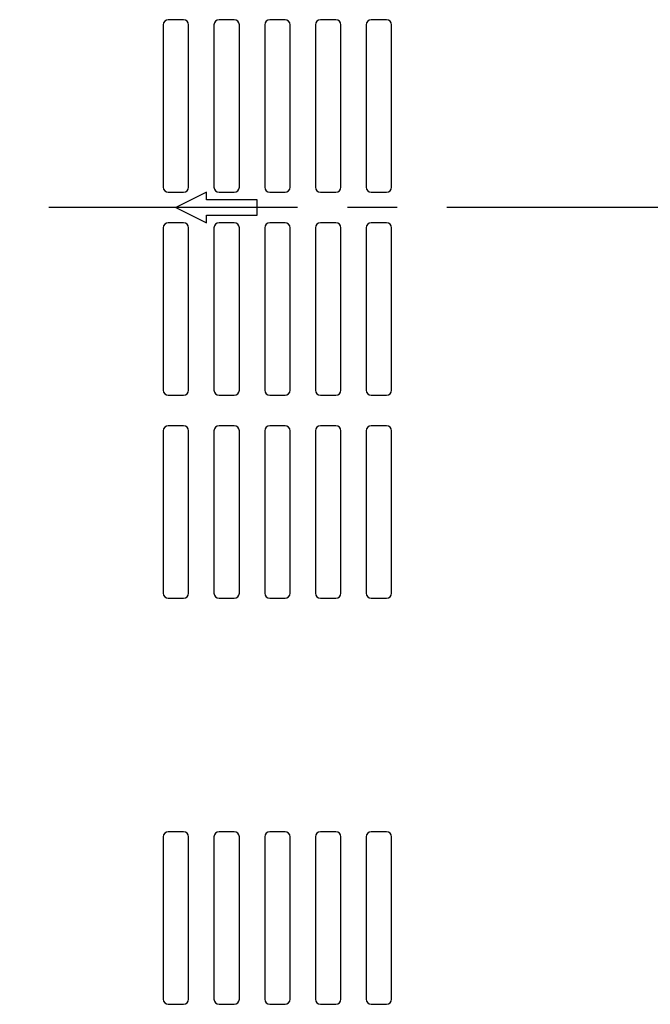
# Model space of a CAD drawing. Extents: x -4 to 1106, y 0 to 693.
# Tile 9 of 26: x 718 to 780, y 237 to 334. Entities that reach past the tile are written whole.
import ezdxf

# ---------------------------------------------------------------- set-up
doc = ezdxf.new("R2010")
doc.units = 0
doc.header["$LTSCALE"] = 65.395
doc.linetypes.add('CENTER', pattern=[0.6, 0.375, -0.075, 0.075, -0.075])
doc.layers.get('0').update_dxf_attribs({"linetype": 'CONTINUOUS'})
doc.layers.add('AXIS', color=7, linetype='CONTINUOUS')

msp = doc.modelspace()

# ---------------------------------------------------------------- linework, layer by layer
at = {"color": 7, "linetype": 'CONTINUOUS'}
for p, q in [((733.929, 334), (732.429, 334)), ((738.929, 334), (737.429, 334)), ((743.929, 334), (742.429, 334)), ((748.929, 334), (747.429, 334)), ((753.929, 334), (752.429, 334)), ((731.929, 333.5), (731.929, 317.5)), ((734.429, 317.5), (734.429, 333.5)), ((736.929, 333.5), (736.929, 317.5)), ((739.429, 317.5), (739.429, 333.5)), ((741.929, 333.5), (741.929, 317.5)), ((744.429, 317.5), (744.429, 333.5)), ((746.929, 333.5), (746.929, 317.5)), ((749.429, 317.5), (749.429, 333.5)), ((751.929, 333.5), (751.929, 317.5)), ((754.429, 317.5), (754.429, 333.5)), ((732.429, 317), (733.929, 317)), ((736.179, 317), (733.179, 315.5)), ((736.179, 316.25), (736.179, 317)), ((741.179, 316.25), (736.179, 316.25)), ((737.429, 317), (738.929, 317)), ((741.179, 314.75), (741.179, 316.25)), ((742.429, 317), (743.929, 317)), ((747.429, 317), (748.929, 317)), ((752.429, 317), (753.929, 317)), ((733.179, 315.5), (736.179, 314)), ((736.179, 314.75), (741.179, 314.75)), ((736.179, 314), (736.179, 314.75)), ((731.929, 313.5), (731.929, 297.5)), ((733.929, 314), (732.429, 314)), ((734.429, 297.5), (734.429, 313.5)), ((736.929, 313.5), (736.929, 297.5)), ((738.929, 314), (737.429, 314)), ((739.429, 297.5), (739.429, 313.5)), ((741.929, 313.5), (741.929, 297.5)), ((743.929, 314), (742.429, 314)), ((744.429, 297.5), (744.429, 313.5)), ((746.929, 313.5), (746.929, 297.5)), ((748.929, 314), (747.429, 314)), ((749.429, 297.5), (749.429, 313.5)), ((751.929, 313.5), (751.929, 297.5)), ((753.929, 314), (752.429, 314)), ((754.429, 297.5), (754.429, 313.5)), ((732.429, 297), (733.929, 297)), ((737.429, 297), (738.929, 297)), ((742.429, 297), (743.929, 297)), ((747.429, 297), (748.929, 297)), ((752.429, 297), (753.929, 297)), ((733.929, 294), (732.429, 294)), ((738.929, 294), (737.429, 294)), ((743.929, 294), (742.429, 294)), ((748.929, 294), (747.429, 294)), ((753.929, 294), (752.429, 294)), ((731.929, 293.5), (731.929, 277.5)), ((734.429, 277.5), (734.429, 293.5)), ((736.929, 293.5), (736.929, 277.5)), ((739.429, 277.5), (739.429, 293.5)), ((741.929, 293.5), (741.929, 277.5)), ((744.429, 277.5), (744.429, 293.5)), ((746.929, 293.5), (746.929, 277.5)), ((749.429, 277.5), (749.429, 293.5)), ((751.929, 293.5), (751.929, 277.5)), ((754.429, 277.5), (754.429, 293.5)), ((732.429, 277), (733.929, 277)), ((737.429, 277), (738.929, 277)), ((742.429, 277), (743.929, 277)), ((747.429, 277), (748.929, 277)), ((752.429, 277), (753.929, 277)), ((731.929, 253.5), (731.929, 237.5)), ((733.929, 254), (732.429, 254)), ((734.429, 237.5), (734.429, 253.5)), ((736.929, 253.5), (736.929, 237.5)), ((738.929, 254), (737.429, 254)), ((739.429, 237.5), (739.429, 253.5)), ((741.929, 253.5), (741.929, 237.5)), ((743.929, 254), (742.429, 254)), ((744.429, 237.5), (744.429, 253.5)), ((746.929, 253.5), (746.929, 237.5)), ((748.929, 254), (747.429, 254)), ((749.429, 237.5), (749.429, 253.5)), ((751.929, 253.5), (751.929, 237.5)), ((753.929, 254), (752.429, 254)), ((754.429, 237.5), (754.429, 253.5)), ((732.429, 237), (733.929, 237)), ((737.429, 237), (738.929, 237)), ((742.429, 237), (743.929, 237)), ((747.429, 237), (748.929, 237)), ((752.429, 237), (753.929, 237))]:
    msp.add_line(p, q, dxfattribs=at)
for centre, start, end in [((732.429, 333.5), 90, 180), ((733.929, 333.5), 0, 90), ((737.429, 333.5), 90, 180), ((738.929, 333.5), 0, 90), ((742.429, 333.5), 90, 180), ((743.929, 333.5), 0, 90), ((747.429, 333.5), 90, 180), ((748.929, 333.5), 0, 90), ((752.429, 333.5), 90, 180), ((753.929, 333.5), 0, 90), ((732.429, 317.5), 180, 270), ((733.929, 317.5), 270, 360), ((737.429, 317.5), 180, 270), ((738.929, 317.5), 270, 360), ((742.429, 317.5), 180, 270), ((743.929, 317.5), 270, 360), ((747.429, 317.5), 180, 270), ((748.929, 317.5), 270, 360), ((752.429, 317.5), 180, 270), ((753.929, 317.5), 270, 360), ((732.429, 313.5), 90, 180), ((733.929, 313.5), 0, 90), ((737.429, 313.5), 90, 180), ((738.929, 313.5), 0, 90), ((742.429, 313.5), 90, 180), ((743.929, 313.5), 0, 90), ((747.429, 313.5), 90, 180), ((748.929, 313.5), 0, 90), ((752.429, 313.5), 90, 180), ((753.929, 313.5), 0, 90), ((732.429, 297.5), 180, 270), ((733.929, 297.5), 270, 360), ((737.429, 297.5), 180, 270), ((738.929, 297.5), 270, 360), ((742.429, 297.5), 180, 270), ((743.929, 297.5), 270, 360), ((747.429, 297.5), 180, 270), ((748.929, 297.5), 270, 360), ((752.429, 297.5), 180, 270), ((753.929, 297.5), 270, 360), ((732.429, 293.5), 90, 180), ((733.929, 293.5), 0, 90), ((737.429, 293.5), 90, 180), ((738.929, 293.5), 0, 90), ((742.429, 293.5), 90, 180), ((743.929, 293.5), 0, 90), ((747.429, 293.5), 90, 180), ((748.929, 293.5), 0, 90), ((752.429, 293.5), 90, 180), ((753.929, 293.5), 0, 90), ((732.429, 277.5), 180, 270), ((733.929, 277.5), 270, 360), ((737.429, 277.5), 180, 270), ((738.929, 277.5), 270, 360), ((742.429, 277.5), 180, 270), ((743.929, 277.5), 270, 360), ((747.429, 277.5), 180, 270), ((748.929, 277.5), 270, 360), ((752.429, 277.5), 180, 270), ((753.929, 277.5), 270, 360), ((732.429, 253.5), 90, 180), ((733.929, 253.5), 0, 90), ((737.429, 253.5), 90, 180), ((738.929, 253.5), 0, 90), ((742.429, 253.5), 90, 180), ((743.929, 253.5), 0, 90), ((747.429, 253.5), 90, 180), ((748.929, 253.5), 0, 90), ((752.429, 253.5), 90, 180), ((753.929, 253.5), 0, 90), ((732.429, 237.5), 180, 270), ((733.929, 237.5), 270, 360), ((737.429, 237.5), 180, 270), ((738.929, 237.5), 270, 360), ((742.429, 237.5), 180, 270), ((743.929, 237.5), 270, 360), ((747.429, 237.5), 180, 270), ((748.929, 237.5), 270, 360), ((752.429, 237.5), 180, 270), ((753.929, 237.5), 270, 360)]:
    msp.add_arc(centre, 0.5, start, end, dxfattribs=at)
at = {"layer": 'AXIS', "color": 2, "linetype": 'CENTER'}
msp.add_line((1098.301, 315.5), (685.679, 315.5), dxfattribs=at)

doc.saveas('drawing.dxf')
